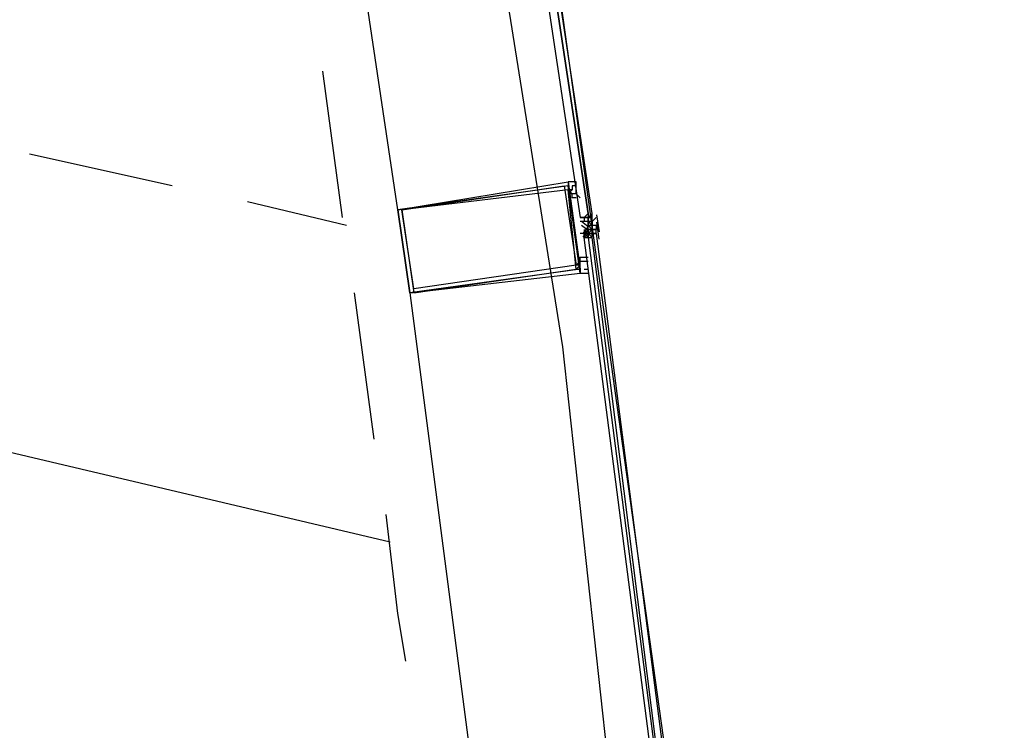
# Model space of a CAD drawing. Header units: feet. Extents: x -79 to 198, y -22 to 181.
# Tile 197 of 203: x 134.3 to 137.61, y 133.09 to 135.48. Entities that reach past the tile are written whole.
import ezdxf

# ---------------------------------------------------------------- set-up
doc = ezdxf.new("R2010")
doc.units = ezdxf.units.FT
doc.layers.add('A-AREA-UNIDAD', color=30, linetype='CONTINUOUS')
doc.layers.add('A-LINEA', color=7, linetype='CONTINUOUS')

msp = doc.modelspace()

# ---------------------------------------------------------------- linework, layer by layer
at = {"layer": 'A-AREA-UNIDAD'}
msp.add_lwpolyline([(137.36, 123.1644), (136.128, 134.3822), (134.72, 143.2533), (134.08, 143.3422), (134, 143.5378), (131.2, 144.8178), (130.4, 144.9422), (130.112, 145.2978), (127.28, 146.4533), (126.672, 146.4889), (126.56, 146.7378), (123.648, 147.8222), (122.912, 147.8933), (122.848, 148.0889), (115.968, 150.2222), (115.2, 150.2578), (115.168, 150.4178), (111.968, 151.2178), (111.328, 151.2178), (111.28, 151.3778), (104.032, 152.7289), (95.968, 153.6533), (95.872, 153.1022), (92.4, 153.2622)], dxfattribs=at)
at = {"layer": 'A-LINEA'}
for p, q in [((135.5733, 134.8444), (135.0267, 138.5111)), ((135.5467, 133.7244), (125.0133, 136.2178)), ((135.3867, 134.8178), (135.32, 135.3111)), ((134.8133, 134.9244), (134.3333, 135.0311)), ((136.1467, 134.9244), (136.1467, 134.9244)), ((136.1467, 134.9244), (136.1467, 134.9244)), ((136.1733, 134.8978), (136.1733, 134.9111)), ((136.1867, 134.8844), (136.1733, 134.8978)), ((136.1867, 134.9111), (136.1867, 134.9111)), ((136.1867, 134.8978), (136.1867, 134.8978)), ((135.4, 134.7911), (135.0667, 134.8711)), ((136.2267, 134.8311), (136.2267, 134.8311)), ((136.1867, 134.8178), (136.1867, 134.8178)), ((136.1867, 134.8178), (136.1867, 134.8178)), ((136.1867, 134.8178), (136.1867, 134.8178)), ((136.2, 134.8178), (136.1867, 134.8178)), ((136.1867, 134.8178), (136.1867, 134.8178)), ((136.2, 134.8178), (136.1867, 134.8178)), ((136.1867, 134.8044), (136.1867, 134.8044)), ((136.2, 134.8044), (136.1867, 134.8044)), ((136.1867, 134.8044), (136.1867, 134.8044)), ((136.2, 134.8178), (136.2133, 134.8178)), ((136.2, 134.8178), (136.2, 134.8178)), ((136.2, 134.8178), (136.2, 134.8178)), ((136.2, 134.8178), (136.2, 134.8178)), ((136.2, 134.8178), (136.2, 134.8178)), ((136.2, 134.8178), (136.2, 134.8178)), ((136.2, 134.8178), (136.2, 134.8178)), ((136.2, 134.8178), (136.2133, 134.8178)), ((136.2, 134.8178), (136.2, 134.8178)), ((136.2, 134.8178), (136.2, 134.8178)), ((136.2, 134.8178), (136.2, 134.8178)), ((136.2, 134.8178), (136.2, 134.8178)), ((136.2, 134.8178), (136.2, 134.8178)), ((136.2, 134.8178), (136.2, 134.8044)), ((136.2, 134.8178), (136.2, 134.8178)), ((136.2133, 134.8178), (136.2, 134.8178)), ((136.2133, 134.8044), (136.2, 134.8044)), ((136.2, 134.8044), (136.2, 134.8044)), ((136.2133, 134.8044), (136.2, 134.8044)), ((136.2, 134.8044), (136.2, 134.8044)), ((136.2, 134.8044), (136.2, 134.8044)), ((136.2, 134.8044), (136.2, 134.8044)), ((136.2, 134.8044), (136.2, 134.8044)), ((136.2, 134.8044), (136.2, 134.8044)), ((136.2, 134.8044), (136.2, 134.8044)), ((136.2, 134.8044), (136.2, 134.8044)), ((136.2, 134.8044), (136.2, 134.8044)), ((136.2, 134.8044), (136.2, 134.8044)), ((136.2, 134.8044), (136.2, 134.8044)), ((136.2, 134.8044), (136.2, 134.8044)), ((136.2133, 134.8178), (136.2133, 134.8178)), ((136.2133, 134.8178), (136.2133, 134.8178)), ((136.2133, 134.8178), (136.2133, 134.8178)), ((136.2133, 134.8178), (136.2133, 134.8178)), ((136.2133, 134.8178), (136.2133, 134.8044)), ((136.2133, 134.8178), (136.2133, 134.8178)), ((136.2133, 134.8178), (136.2133, 134.8178)), ((136.2133, 134.8178), (136.2133, 134.8178)), ((136.2133, 134.8178), (136.2133, 134.8178)), ((136.2133, 134.8178), (136.2133, 134.8178)), ((136.2133, 134.8178), (136.2133, 134.8044)), ((136.2133, 134.8178), (136.2133, 134.8178)), ((136.2133, 134.8178), (136.2133, 134.8044)), ((136.2133, 134.8178), (136.2267, 134.8178)), ((136.2133, 134.8178), (136.2133, 134.8178)), ((136.2267, 134.8178), (136.2133, 134.8178)), ((136.2133, 134.8178), (136.2133, 134.8178)), ((136.2267, 134.8178), (136.2133, 134.8178)), ((136.2133, 134.8178), (136.2133, 134.8178)), ((136.2133, 134.8178), (136.2133, 134.8178)), ((136.2133, 134.8178), (136.2133, 134.8178)), ((136.2133, 134.8178), (136.2133, 134.8178)), ((136.2133, 134.8178), (136.2133, 134.8178)), ((136.2133, 134.8178), (136.2133, 134.8178)), ((136.2133, 134.8178), (136.2133, 134.8178)), ((136.2133, 134.8178), (136.2267, 134.8178)), ((136.2133, 134.8178), (136.2133, 134.8178)), ((136.2133, 134.8178), (136.2133, 134.8178)), ((136.2133, 134.8178), (136.2133, 134.8178)), ((136.2133, 134.8044), (136.2133, 134.8178)), ((136.2133, 134.8044), (136.2133, 134.8178)), ((136.2133, 134.8178), (136.2133, 134.8178)), ((136.2133, 134.8044), (136.2133, 134.8178)), ((136.2133, 134.8044), (136.2133, 134.8044)), ((136.2133, 134.8044), (136.2133, 134.8044)), ((136.2133, 134.8044), (136.2133, 134.7911)), ((136.2133, 134.8044), (136.2133, 134.8044)), ((136.2133, 134.8044), (136.2133, 134.7911)), ((136.2133, 134.8044), (136.2267, 134.8044)), ((136.2133, 134.8044), (136.2133, 134.8044)), ((136.2133, 134.8044), (136.2133, 134.8044)), ((136.2133, 134.8044), (136.2133, 134.8044)), ((136.2133, 134.8044), (136.2133, 134.7911)), ((136.2133, 134.8044), (136.2133, 134.8044)), ((136.2133, 134.8044), (136.2133, 134.8044)), ((136.2133, 134.8044), (136.2133, 134.8044)), ((136.2133, 134.8044), (136.2133, 134.8044)), ((136.2133, 134.8044), (136.2133, 134.8044)), ((136.2133, 134.8044), (136.2133, 134.8044)), ((136.2133, 134.8044), (136.2133, 134.8044)), ((136.2133, 134.8044), (136.2133, 134.8044)), ((136.2133, 134.8044), (136.2133, 134.8044)), ((136.2133, 134.8044), (136.2133, 134.8044)), ((136.2133, 134.8044), (136.2133, 134.8044)), ((136.2133, 134.8044), (136.2133, 134.8044)), ((136.2133, 134.8044), (136.2133, 134.8044)), ((136.2133, 134.8044), (136.2133, 134.8044)), ((136.2133, 134.8044), (136.2133, 134.8044)), ((136.2133, 134.8044), (136.2133, 134.8044)), ((136.2133, 134.8044), (136.2133, 134.8044)), ((136.2133, 134.8044), (136.2133, 134.8044)), ((136.2133, 134.8044), (136.2133, 134.8044)), ((136.2133, 134.8044), (136.2133, 134.8044)), ((136.2133, 134.8044), (136.2133, 134.8044)), ((136.2133, 134.8044), (136.2133, 134.8044)), ((136.2133, 134.8044), (136.2133, 134.8044)), ((136.2133, 134.7911), (136.2133, 134.8044)), ((136.2133, 134.8044), (136.2133, 134.8044)), ((136.2133, 134.8044), (136.2133, 134.8044)), ((136.2133, 134.8044), (136.2133, 134.8044)), ((136.2133, 134.8044), (136.2133, 134.8044)), ((136.2133, 134.8044), (136.2133, 134.8044)), ((136.2133, 134.8044), (136.2133, 134.8044)), ((136.2133, 134.8044), (136.2133, 134.8044)), ((136.2133, 134.8044), (136.2133, 134.8044)), ((136.2133, 134.8044), (136.2133, 134.8044)), ((136.2133, 134.8044), (136.2267, 134.8044)), ((136.2133, 134.8044), (136.2133, 134.8044)), ((136.2133, 134.8044), (136.2133, 134.8044)), ((136.2267, 134.8044), (136.2267, 134.8178)), ((136.2267, 134.8178), (136.2267, 134.8178)), ((136.2267, 134.8178), (136.2267, 134.8178)), ((136.2267, 134.8044), (136.2267, 134.8178)), ((136.2267, 134.8178), (136.2267, 134.8178)), ((136.2267, 134.8178), (136.2267, 134.8178)), ((136.2267, 134.8178), (136.2267, 134.8178)), ((136.2267, 134.8178), (136.2267, 134.8178)), ((136.2267, 134.8178), (136.2267, 134.8178)), ((136.2267, 134.8178), (136.2267, 134.8178)), ((136.2267, 134.8178), (136.2267, 134.8178)), ((136.2267, 134.8178), (136.2267, 134.8178)), ((136.2267, 134.8178), (136.2267, 134.8178)), ((136.2267, 134.8178), (136.2267, 134.8178)), ((136.2267, 134.8178), (136.2267, 134.8178)), ((136.2267, 134.8178), (136.2267, 134.8178)), ((136.2267, 134.8178), (136.2267, 134.8178)), ((136.2267, 134.8178), (136.2267, 134.8178)), ((136.2267, 134.8178), (136.2267, 134.8178)), ((136.2267, 134.8178), (136.2267, 134.8178)), ((136.2267, 134.8178), (136.2267, 134.8178)), ((136.2267, 134.8178), (136.2267, 134.8178)), ((136.2267, 134.8178), (136.2267, 134.8178)), ((136.2267, 134.8178), (136.2267, 134.8178)), ((136.2267, 134.8178), (136.2267, 134.8178)), ((136.2267, 134.8178), (136.2267, 134.8178)), ((136.24, 134.8178), (136.2267, 134.8044)), ((136.2267, 134.8044), (136.2267, 134.8044)), ((136.2267, 134.8044), (136.2267, 134.8044)), ((136.2267, 134.8044), (136.2267, 134.8044)), ((136.2267, 134.8044), (136.2267, 134.8044)), ((136.2267, 134.8044), (136.2267, 134.7911)), ((136.2267, 134.8044), (136.2267, 134.8044)), ((136.2267, 134.8044), (136.2267, 134.8044)), ((136.2267, 134.8044), (136.2267, 134.8044)), ((136.2267, 134.8044), (136.2267, 134.8044)), ((136.2267, 134.8044), (136.2267, 134.8044)), ((136.2267, 134.8044), (136.2267, 134.8044)), ((136.2267, 134.8044), (136.2267, 134.8044)), ((136.2267, 134.8044), (136.2267, 134.7911)), ((136.2267, 134.8044), (136.2267, 134.8044)), ((136.2267, 134.8044), (136.2267, 134.8044)), ((136.2267, 134.8044), (136.2267, 134.8044)), ((136.2267, 134.8044), (136.2267, 134.8044)), ((136.2267, 134.8044), (136.2267, 134.8044)), ((136.2267, 134.8044), (136.2267, 134.8044)), ((136.2267, 134.8044), (136.2267, 134.8044)), ((136.2267, 134.8044), (136.2267, 134.8044)), ((136.2267, 134.8044), (136.2267, 134.8044)), ((136.2267, 134.8044), (136.2267, 134.8044)), ((136.2267, 134.8044), (136.2267, 134.8044)), ((136.2267, 134.8044), (136.2267, 134.8044)), ((136.2267, 134.8044), (136.2267, 134.8044)), ((136.2267, 134.8044), (136.2267, 134.8044)), ((136.2267, 134.8044), (136.2267, 134.8044)), ((136.2267, 134.7911), (136.2267, 134.8044)), ((136.2267, 134.7911), (136.2267, 134.8044)), ((136.2267, 134.8044), (136.2267, 134.8044)), ((136.2267, 134.8044), (136.2267, 134.8044)), ((136.2267, 134.7911), (136.2267, 134.8044)), ((136.2267, 134.8044), (136.2267, 134.8044)), ((136.2267, 134.8044), (136.2267, 134.8044)), ((136.2267, 134.8044), (136.2267, 134.8044)), ((136.2267, 134.8044), (136.2267, 134.8044)), ((136.2267, 134.8044), (136.2267, 134.8044)), ((136.2267, 134.8044), (136.2267, 134.8044)), ((136.2267, 134.8044), (136.2267, 134.8044)), ((136.2267, 134.8044), (136.2267, 134.8044)), ((136.2267, 134.8044), (136.2267, 134.8044)), ((136.2267, 134.8044), (136.2267, 134.8044)), ((136.2267, 134.8044), (136.2267, 134.8044)), ((136.2267, 134.8044), (136.2267, 134.8044)), ((136.2267, 134.8044), (136.2267, 134.8044)), ((136.2267, 134.8044), (136.2267, 134.8044)), ((136.2267, 134.8044), (136.2267, 134.8044)), ((136.2267, 134.8044), (136.2267, 134.8044)), ((136.2267, 134.8044), (136.2267, 134.8044)), ((136.2267, 134.8044), (136.2267, 134.8044)), ((136.2267, 134.8044), (136.2267, 134.8044)), ((136.2267, 134.8044), (136.2267, 134.8044)), ((136.2267, 134.8044), (136.2267, 134.8044)), ((136.2267, 134.8044), (136.2267, 134.8044)), ((136.2267, 134.8044), (136.2267, 134.8044)), ((136.2267, 134.8044), (136.2267, 134.8044)), ((136.2267, 134.8044), (136.2267, 134.8044)), ((136.2267, 134.8044), (136.2267, 134.8044)), ((136.2267, 134.8044), (136.2267, 134.8044)), ((136.2267, 134.8044), (136.2267, 134.8044)), ((136.2267, 134.8044), (136.2267, 134.8044)), ((136.2267, 134.8044), (136.2267, 134.8044)), ((136.2267, 134.8044), (136.2267, 134.8044)), ((136.2267, 134.8044), (136.2267, 134.8044)), ((136.2267, 134.8044), (136.2267, 134.8044)), ((136.2267, 134.8044), (136.2267, 134.8044)), ((136.2416, 134.8276), (136.2502, 134.7703)), ((136.242, 134.8028), (136.2494, 134.7452)), ((136.1867, 134.7644), (136.1867, 134.7644)), ((136.2, 134.7778), (136.2, 134.7644)), ((136.2, 134.7644), (136.2, 134.7644)), ((136.2, 134.7644), (136.2, 134.7644)), ((136.2, 134.7644), (136.2, 134.7644)), ((136.2, 134.7644), (136.2, 134.7644)), ((136.2, 134.7644), (136.2, 134.7644)), ((136.2, 134.7644), (136.2133, 134.7644)), ((136.2, 134.7511), (136.2, 134.7644)), ((136.2, 134.7644), (136.2, 134.7644)), ((136.2, 134.7511), (136.2, 134.7644)), ((136.2, 134.7511), (136.2, 134.7644)), ((136.2, 134.7511), (136.2, 134.7644)), ((136.2133, 134.7511), (136.2, 134.7644)), ((136.2, 134.7644), (136.2, 134.7511)), ((136.2133, 134.7911), (136.2133, 134.7911)), ((136.2133, 134.7911), (136.2133, 134.7911)), ((136.2133, 134.7911), (136.2133, 134.7911)), ((136.2133, 134.7911), (136.2133, 134.7911)), ((136.2133, 134.7911), (136.2133, 134.7911)), ((136.2133, 134.7911), (136.2133, 134.7911)), ((136.2267, 134.7911), (136.2133, 134.7911)), ((136.2133, 134.7911), (136.2133, 134.7911)), ((136.2133, 134.7911), (136.2133, 134.7911)), ((136.2133, 134.7911), (136.2133, 134.7911)), ((136.2133, 134.7911), (136.2133, 134.7911)), ((136.2133, 134.7911), (136.2133, 134.7911)), ((136.2133, 134.7911), (136.2133, 134.7911)), ((136.2133, 134.7911), (136.2133, 134.7911)), ((136.2133, 134.7911), (136.2267, 134.7911)), ((136.2133, 134.7911), (136.2133, 134.7911)), ((136.2133, 134.7911), (136.2133, 134.7911)), ((136.2133, 134.7911), (136.2133, 134.7911)), ((136.2267, 134.7911), (136.2133, 134.7911)), ((136.2133, 134.7778), (136.2133, 134.7911)), ((136.2133, 134.7778), (136.2133, 134.7911)), ((136.2133, 134.7778), (136.2133, 134.7911)), ((136.2133, 134.7911), (136.2133, 134.7911)), ((136.2133, 134.7911), (136.2133, 134.7911)), ((136.2133, 134.7911), (136.2133, 134.7911)), ((136.2133, 134.7911), (136.2133, 134.7911)), ((136.2133, 134.7911), (136.2133, 134.7911)), ((136.2267, 134.7778), (136.2133, 134.7911)), ((136.2133, 134.7911), (136.2133, 134.7911)), ((136.2133, 134.7911), (136.2133, 134.7911)), ((136.2133, 134.7911), (136.2133, 134.7911)), ((136.2133, 134.7911), (136.2133, 134.7911)), ((136.2133, 134.7911), (136.2133, 134.7911)), ((136.2133, 134.7911), (136.2133, 134.7911)), ((136.2133, 134.7911), (136.2133, 134.7911)), ((136.2133, 134.7911), (136.2133, 134.7911)), ((136.2133, 134.7911), (136.2133, 134.7911)), ((136.2133, 134.7911), (136.2133, 134.7911)), ((136.2133, 134.7778), (136.2133, 134.7911)), ((136.2267, 134.7911), (136.2133, 134.7911)), ((136.2133, 134.7911), (136.2133, 134.7911)), ((136.2133, 134.7911), (136.2133, 134.7911)), ((136.2133, 134.7911), (136.2133, 134.7911)), ((136.2133, 134.7911), (136.2133, 134.7911)), ((136.2133, 134.7911), (136.2133, 134.7911)), ((136.2133, 134.7911), (136.2133, 134.7911)), ((136.2133, 134.7911), (136.2133, 134.7911)), ((136.2133, 134.7911), (136.2133, 134.7911)), ((136.2133, 134.7778), (136.2267, 134.7778)), ((136.2133, 134.7778), (136.2133, 134.7778)), ((136.2133, 134.7778), (136.2133, 134.7778)), ((136.2133, 134.7778), (136.2133, 134.7778)), ((136.2133, 134.7644), (136.2133, 134.7778)), ((136.2133, 134.7778), (136.2133, 134.7778)), ((136.2133, 134.7778), (136.2133, 134.7778)), ((136.2133, 134.7778), (136.2133, 134.7778)), ((136.2133, 134.7778), (136.2133, 134.7644)), ((136.2133, 134.7778), (136.2133, 134.7778)), ((136.2133, 134.7778), (136.2133, 134.7778)), ((136.2133, 134.7778), (136.2133, 134.7778)), ((136.2133, 134.7778), (136.2133, 134.7778)), ((136.2133, 134.7778), (136.2133, 134.7644)), ((136.2133, 134.7778), (136.2133, 134.7778)), ((136.2133, 134.7778), (136.2133, 134.7778)), ((136.2267, 134.7778), (136.2133, 134.7778)), ((136.2133, 134.7778), (136.2133, 134.7778)), ((136.2133, 134.7778), (136.2133, 134.7778)), ((136.2133, 134.7778), (136.2267, 134.7778)), ((136.2133, 134.7778), (136.2267, 134.7778)), ((136.2133, 134.7778), (136.2267, 134.7778)), ((136.2133, 134.7778), (136.2133, 134.7778)), ((136.2133, 134.7778), (136.2133, 134.7778)), ((136.2133, 134.7644), (136.2133, 134.7778)), ((136.2133, 134.7778), (136.2133, 134.7778)), ((136.2133, 134.7778), (136.2133, 134.7778)), ((136.2133, 134.7778), (136.2133, 134.7778)), ((136.2133, 134.7778), (136.2133, 134.7778)), ((136.2133, 134.7778), (136.2133, 134.7778)), ((136.2133, 134.7778), (136.2133, 134.7778)), ((136.2133, 134.7644), (136.2133, 134.7778)), ((136.2133, 134.7778), (136.2133, 134.7778)), ((136.2133, 134.7644), (136.2133, 134.7778)), ((136.2133, 134.7778), (136.2133, 134.7778)), ((136.2133, 134.7778), (136.2133, 134.7778)), ((136.2133, 134.7778), (136.2133, 134.7778)), ((136.2133, 134.7778), (136.2133, 134.7778)), ((136.2133, 134.7778), (136.2133, 134.7778)), ((136.2133, 134.7778), (136.2133, 134.7778)), ((136.2133, 134.7778), (136.2133, 134.7778)), ((136.2133, 134.7778), (136.2133, 134.7644)), ((136.2133, 134.7778), (136.2133, 134.7778)), ((136.2133, 134.7778), (136.2133, 134.7778)), ((136.2133, 134.7778), (136.2133, 134.7778)), ((136.2133, 134.7778), (136.2133, 134.7778)), ((136.2133, 134.7778), (136.2133, 134.7778)), ((136.2133, 134.7778), (136.2133, 134.7778)), ((136.2133, 134.7644), (136.2133, 134.7644)), ((136.2133, 134.7644), (136.2133, 134.7644)), ((136.2133, 134.7644), (136.2133, 134.7644)), ((136.2133, 134.7644), (136.2267, 134.7644)), ((136.2133, 134.7644), (136.2133, 134.7644)), ((136.2133, 134.7644), (136.2133, 134.7644)), ((136.2133, 134.7511), (136.2133, 134.7644)), ((136.2133, 134.7644), (136.2133, 134.7644)), ((136.2133, 134.7644), (136.2133, 134.7644)), ((136.2133, 134.7644), (136.2133, 134.7644)), ((136.2133, 134.7644), (136.2133, 134.7644)), ((136.2133, 134.7644), (136.2133, 134.7644)), ((136.2133, 134.7644), (136.2267, 134.7644)), ((136.2133, 134.7511), (136.2133, 134.7644)), ((136.2133, 134.7644), (136.2133, 134.7644)), ((136.2133, 134.7644), (136.2133, 134.7644)), ((136.2133, 134.7644), (136.2133, 134.7644)), ((136.2133, 134.7644), (136.2133, 134.7644)), ((136.2133, 134.7644), (136.2133, 134.7644)), ((136.2133, 134.7644), (136.2133, 134.7644)), ((136.2133, 134.7644), (136.2133, 134.7511)), ((136.2133, 134.7644), (136.2133, 134.7644)), ((136.2133, 134.7644), (136.2133, 134.7644)), ((136.2133, 134.7644), (136.2133, 134.7644)), ((136.2133, 134.7644), (136.2133, 134.7644)), ((136.2267, 134.7644), (136.2133, 134.7644)), ((136.2133, 134.7644), (136.2133, 134.7644)), ((136.2133, 134.7644), (136.2133, 134.7644)), ((136.2133, 134.7644), (136.2133, 134.7511)), ((136.2133, 134.7644), (136.2267, 134.7511)), ((136.2267, 134.7911), (136.2267, 134.7911)), ((136.2267, 134.7911), (136.2267, 134.7911)), ((136.2267, 134.7911), (136.2267, 134.7911)), ((136.2267, 134.7911), (136.2267, 134.7778)), ((136.2267, 134.7911), (136.2267, 134.7911)), ((136.2267, 134.7911), (136.2267, 134.7911)), ((136.2267, 134.7911), (136.2267, 134.7911)), ((136.2267, 134.7911), (136.2267, 134.7778)), ((136.2267, 134.7911), (136.2267, 134.7911)), ((136.2267, 134.7911), (136.2267, 134.7911)), ((136.2267, 134.7911), (136.2267, 134.7911)), ((136.2267, 134.7911), (136.2267, 134.7911)), ((136.2267, 134.7911), (136.2267, 134.7911)), ((136.2267, 134.7911), (136.2267, 134.7911)), ((136.2267, 134.7911), (136.2267, 134.7911)), ((136.24, 134.7911), (136.2267, 134.7911)), ((136.2267, 134.7911), (136.2267, 134.7911)), ((136.2267, 134.7911), (136.2267, 134.7911)), ((136.2267, 134.7911), (136.2267, 134.7911)), ((136.2267, 134.7911), (136.2267, 134.7911)), ((136.2267, 134.7911), (136.2267, 134.7911)), ((136.2267, 134.7911), (136.2267, 134.7911)), ((136.2267, 134.7911), (136.2267, 134.7911)), ((136.2267, 134.7911), (136.2267, 134.7911)), ((136.2267, 134.7911), (136.2267, 134.7911)), ((136.2267, 134.7911), (136.2267, 134.7911)), ((136.2267, 134.7778), (136.2267, 134.7911)), ((136.2267, 134.7911), (136.2267, 134.7911)), ((136.2267, 134.7911), (136.2267, 134.7911)), ((136.2267, 134.7911), (136.2267, 134.7911)), ((136.2267, 134.7911), (136.2267, 134.7911)), ((136.2267, 134.7911), (136.2267, 134.7911)), ((136.2267, 134.7911), (136.2267, 134.7911)), ((136.2267, 134.7911), (136.2267, 134.7911)), ((136.2267, 134.7911), (136.2267, 134.7911)), ((136.2267, 134.7911), (136.2267, 134.7911)), ((136.2267, 134.7911), (136.2267, 134.7911)), ((136.2267, 134.7911), (136.2267, 134.7911)), ((136.2267, 134.7911), (136.2267, 134.7911)), ((136.2267, 134.7911), (136.2267, 134.7911)), ((136.2267, 134.7911), (136.2267, 134.7911)), ((136.2267, 134.7911), (136.2267, 134.7911)), ((136.2267, 134.7911), (136.2267, 134.7911)), ((136.2267, 134.7911), (136.2267, 134.7911)), ((136.2267, 134.7911), (136.2267, 134.7911)), ((136.2267, 134.7911), (136.2267, 134.7911)), ((136.2267, 134.7911), (136.2267, 134.7911)), ((136.2267, 134.7911), (136.2267, 134.7911)), ((136.2267, 134.7911), (136.2267, 134.7911)), ((136.2267, 134.7911), (136.2267, 134.7911)), ((136.2267, 134.7911), (136.2267, 134.7778)), ((136.2267, 134.7911), (136.2267, 134.7911)), ((136.2267, 134.7911), (136.2267, 134.7911)), ((136.2267, 134.7911), (136.2267, 134.7778)), ((136.2267, 134.7778), (136.2267, 134.7778)), ((136.2267, 134.7778), (136.2267, 134.7778)), ((136.2267, 134.7778), (136.2267, 134.7778)), ((136.2267, 134.7778), (136.2267, 134.7778)), ((136.2267, 134.7778), (136.24, 134.7778)), ((136.2267, 134.7778), (136.2267, 134.7778)), ((136.2267, 134.7778), (136.2267, 134.7778)), ((136.2267, 134.7778), (136.2267, 134.7778)), ((136.2267, 134.7778), (136.2267, 134.7778)), ((136.2267, 134.7778), (136.2267, 134.7778)), ((136.2267, 134.7778), (136.2267, 134.7778)), ((136.2267, 134.7778), (136.2267, 134.7778)), ((136.2267, 134.7778), (136.2267, 134.7778)), ((136.2267, 134.7778), (136.2267, 134.7778)), ((136.2267, 134.7778), (136.2267, 134.7778)), ((136.2267, 134.7778), (136.2267, 134.7778)), ((136.2267, 134.7778), (136.2267, 134.7778)), ((136.2267, 134.7778), (136.2267, 134.7778)), ((136.2267, 134.7778), (136.2267, 134.7778)), ((136.2267, 134.7778), (136.2267, 134.7778)), ((136.2267, 134.7778), (136.2267, 134.7778)), ((136.2267, 134.7778), (136.2267, 134.7778)), ((136.24, 134.7778), (136.2267, 134.7778)), ((136.24, 134.7778), (136.2267, 134.7778)), ((136.2267, 134.7778), (136.2267, 134.7778)), ((136.2267, 134.7778), (136.2267, 134.7778)), ((136.2267, 134.7778), (136.2267, 134.7778)), ((136.24, 134.7778), (136.2267, 134.7778)), ((136.2267, 134.7778), (136.2267, 134.7778)), ((136.2267, 134.7778), (136.2267, 134.7778)), ((136.2267, 134.7778), (136.2267, 134.7778)), ((136.2267, 134.7778), (136.2267, 134.7778)), ((136.2267, 134.7778), (136.2267, 134.7778)), ((136.2267, 134.7778), (136.2267, 134.7778)), ((136.2267, 134.7778), (136.2267, 134.7778)), ((136.2267, 134.7778), (136.2267, 134.7778)), ((136.2267, 134.7778), (136.2267, 134.7778)), ((136.2267, 134.7778), (136.2267, 134.7778)), ((136.2267, 134.7778), (136.2267, 134.7778)), ((136.2267, 134.7778), (136.2267, 134.7778)), ((136.24, 134.7778), (136.2267, 134.7778)), ((136.2267, 134.7644), (136.2267, 134.7778)), ((136.2267, 134.7644), (136.2267, 134.7778)), ((136.2267, 134.7644), (136.2267, 134.7778)), ((136.2267, 134.7778), (136.2267, 134.7778)), ((136.24, 134.7778), (136.2267, 134.7778)), ((136.24, 134.7778), (136.2267, 134.7778)), ((136.2267, 134.7778), (136.2267, 134.7778)), ((136.2267, 134.7778), (136.2267, 134.7778)), ((136.24, 134.7778), (136.2267, 134.7778)), ((136.24, 134.7778), (136.2267, 134.7778)), ((136.2267, 134.7778), (136.2267, 134.7644)), ((136.2267, 134.7778), (136.2267, 134.7778)), ((136.2267, 134.7778), (136.2267, 134.7778)), ((136.2267, 134.7778), (136.2267, 134.7778)), ((136.2267, 134.7778), (136.2267, 134.7778)), ((136.24, 134.7778), (136.2267, 134.7778)), ((136.2267, 134.7778), (136.2267, 134.7778)), ((136.2267, 134.7778), (136.2267, 134.7778)), ((136.2267, 134.7778), (136.2267, 134.7778)), ((136.2267, 134.7778), (136.2267, 134.7778)), ((136.2267, 134.7778), (136.2267, 134.7778)), ((136.2267, 134.7778), (136.2267, 134.7778)), ((136.2267, 134.7778), (136.2267, 134.7778)), ((136.2267, 134.7644), (136.2267, 134.7644)), ((136.2267, 134.7644), (136.2267, 134.7644)), ((136.2267, 134.7644), (136.2267, 134.7644)), ((136.2267, 134.7644), (136.2267, 134.7644)), ((136.2267, 134.7644), (136.2267, 134.7644)), ((136.2267, 134.7644), (136.2267, 134.7644)), ((136.2267, 134.7644), (136.2267, 134.7644)), ((136.2267, 134.7644), (136.2267, 134.7644)), ((136.2267, 134.7644), (136.2267, 134.7644)), ((136.2267, 134.7644), (136.2267, 134.7644)), ((136.2267, 134.7644), (136.2267, 134.7644)), ((136.2267, 134.7644), (136.2267, 134.7644)), ((136.2267, 134.7644), (136.2267, 134.7644)), ((136.2267, 134.7644), (136.2267, 134.7644)), ((136.2267, 134.7644), (136.2267, 134.7644)), ((136.2267, 134.7644), (136.2267, 134.7644)), ((136.2267, 134.7644), (136.2267, 134.7644)), ((136.2267, 134.7644), (136.2267, 134.7644)), ((136.2267, 134.7644), (136.2267, 134.7644)), ((136.2267, 134.7644), (136.2267, 134.7644)), ((136.24, 134.7644), (136.2267, 134.7644)), ((136.2267, 134.7644), (136.2267, 134.7644)), ((136.2267, 134.7644), (136.24, 134.7644)), ((136.2267, 134.7644), (136.2267, 134.7644)), ((136.2267, 134.7644), (136.2267, 134.7644)), ((136.2267, 134.7644), (136.2267, 134.7644)), ((136.2267, 134.7644), (136.2267, 134.7644)), ((136.2267, 134.7644), (136.2267, 134.7644)), ((136.2267, 134.7644), (136.2267, 134.7644)), ((136.2267, 134.7644), (136.2267, 134.7644)), ((136.24, 134.7911), (136.24, 134.7778)), ((136.24, 134.7911), (136.24, 134.7911)), ((136.24, 134.7778), (136.24, 134.7778)), ((136.24, 134.7778), (136.24, 134.7778)), ((136.24, 134.7778), (136.24, 134.7778)), ((136.24, 134.7778), (136.24, 134.7778)), ((136.24, 134.7778), (136.24, 134.7778)), ((136.24, 134.7778), (136.24, 134.7778)), ((136.24, 134.7778), (136.24, 134.7778)), ((136.24, 134.7644), (136.24, 134.7778)), ((136.24, 134.7778), (136.24, 134.7778)), ((136.24, 134.7644), (136.24, 134.7644)), ((136.24, 134.7644), (136.24, 134.7644)), ((136.24, 134.7644), (136.24, 134.7644)), ((136.24, 134.7644), (136.24, 134.7644)), ((136.24, 134.7644), (136.24, 134.7644)), ((136.24, 134.7644), (136.24, 134.7644)), ((136.24, 134.7644), (136.24, 134.7644)), ((136.24, 134.7644), (136.24, 134.7644)), ((136.24, 134.7644), (136.24, 134.7644)), ((136.24, 134.7644), (136.24, 134.7644)), ((136.24, 134.7644), (136.24, 134.7644)), ((136.2, 134.7511), (136.2, 134.7511)), ((136.2, 134.7511), (136.2, 134.7511)), ((136.2, 134.7511), (136.2, 134.7511)), ((136.2, 134.7511), (136.2, 134.7511)), ((136.2133, 134.7511), (136.2133, 134.7511)), ((136.2133, 134.7511), (136.2133, 134.7511)), ((136.2133, 134.6711), (136.2133, 134.6711)), ((136.2133, 134.6711), (136.2133, 134.6711)), ((136.1867, 134.6578), (136.1867, 134.6578)), ((136.1867, 134.6444), (136.1867, 134.6444)), ((135.4933, 134.0711), (135.4267, 134.5644)), ((135.6133, 134.5644), (136.0933, 130.8844))]:
    msp.add_line(p, q, dxfattribs=at)
for points in [[(138.3067, 108.7111), (138.2133, 112.1778), (138.0667, 115.6578), (137.8533, 119.1244), (137.6, 122.5911), (137.28, 126.0578), (136.9067, 129.5244), (136.48, 132.9778), (136, 136.4178), (135.4667, 139.8578), (134.88, 143.2844)], [(136.2, 134.8178), (136.2133, 134.8311), (135.6267, 138.7244), (135.6133, 138.7244), (135.6, 138.7244), (136.1867, 134.8178), (136.2, 134.8178)], [(136.2267, 134.8311), (135.64, 138.7244), (135.6267, 138.7244), (136.2133, 134.8311), (136.2133, 134.8178), (136.2267, 134.8311)], [(135.6133, 134.5644), (135.5733, 134.8444), (136.1467, 134.9378), (136.1867, 134.6444), (135.6133, 134.5644)], [(136.1733, 134.9111), (136.1733, 134.9244), (136.1733, 134.9244), (136.1733, 134.9378), (136.1733, 134.9378), (136.1733, 134.9378), (136.1467, 134.9378), (136.1467, 134.9378), (136.1467, 134.9244), (136.1467, 134.9244), (136.1467, 134.9244), (136.1467, 134.9244), (136.1467, 134.9244), (136.1467, 134.9244)], [(135.5733, 134.8444), (135.6133, 134.5644), (136.1867, 134.6311), (136.1467, 134.9244), (135.5733, 134.8444)], [(135.6267, 134.5778), (135.5867, 134.8444), (136.1333, 134.9244), (136.1733, 134.6578), (135.6267, 134.5778)], [(135.5867, 134.8444), (135.6267, 134.5644), (136.1733, 134.6444), (136.1467, 134.9111), (135.5867, 134.8444)], [(136.1733, 134.9111), (136.1733, 134.9244), (136.1733, 134.9244), (136.1733, 134.9244), (136.16, 134.9244), (136.16, 134.9244), (136.16, 134.9111), (136.16, 134.9111), (136.1467, 134.9111), (136.1467, 134.9111), (136.1467, 134.9111), (136.1467, 134.9111), (136.1467, 134.9111)], [(136.1733, 134.9111), (136.1733, 134.9111), (136.1733, 134.8978), (136.1733, 134.8978), (136.16, 134.8978), (136.16, 134.8978), (136.1467, 134.9111), (136.1467, 134.9111), (136.1467, 134.9111), (136.1467, 134.9111), (136.1467, 134.9111), (136.1467, 134.9111), (136.1467, 134.9111)], [(136.1467, 134.9111), (136.1467, 134.9111), (136.1467, 134.9111)], [(136.1467, 134.8978), (136.16, 134.9111), (136.16, 134.9111)], [(136.16, 134.9111), (136.1467, 134.9111), (136.1467, 134.9111)], [(136.1733, 134.8844), (136.1733, 134.8844), (136.16, 134.8844), (136.16, 134.8844), (136.16, 134.8978), (136.16, 134.8978), (136.1467, 134.8978), (136.1467, 134.8978), (136.1467, 134.8978), (136.1467, 134.8978)], [(136.1867, 134.8178), (136.2, 134.8178), (136.2133, 134.8311), (136.2133, 134.8178), (136.2267, 134.8178), (136.2267, 134.8311)], [(136.2267, 134.8044), (136.2133, 134.8044), (136.2133, 134.8178), (136.2133, 134.8044), (136.2, 134.8044), (136.1867, 134.8044)], [(136.1964, 134.7647), (136.2132, 134.7869), (136.1916, 134.8044)], [(136.2133, 134.7911), (136.2267, 134.7911), (136.2133, 134.8044)], [(136.24, 134.7778), (136.2267, 134.7778), (136.2133, 134.7644), (136.2133, 134.7778), (136.2, 134.7644), (136.1867, 134.7644)], [(136.1971, 134.7515), (136.2131, 134.7742), (136.1908, 134.791)], [(136.2, 134.7511), (136.2133, 134.7644), (136.2133, 134.7511), (136.2267, 134.7511), (136.2267, 134.7644), (136.24, 134.7644)], [(136.2133, 134.7911), (136.2267, 134.7911), (136.2267, 134.7778)], [(136.2267, 134.7911), (136.2133, 134.7911), (136.2267, 134.7911)], [(136.2133, 134.7911), (136.2267, 134.7911), (136.2133, 134.7911)], [(136.24, 134.7644), (136.7467, 130.8444), (136.7333, 130.8444), (136.72, 130.8444), (136.2267, 134.7511), (136.2267, 134.7644), (136.24, 134.7644)], [(136.2133, 134.7511), (136.72, 130.8444), (136.7067, 130.8444), (136.2, 134.7511), (136.2133, 134.7511)], [(136.1733, 134.6578), (136.1867, 134.6711), (136.1867, 134.6711), (136.1867, 134.6711), (136.1867, 134.6711), (136.1867, 134.6711), (136.1867, 134.6844), (136.1867, 134.6844), (136.2133, 134.6844), (136.2133, 134.6844), (136.2133, 134.6844)], [(136.1733, 134.6444), (136.1867, 134.6578), (136.1867, 134.6578), (136.1867, 134.6578), (136.1867, 134.6578), (136.1867, 134.6578), (136.1867, 134.6711), (136.1867, 134.6711), (136.2133, 134.6711), (136.2133, 134.6711), (136.2133, 134.6711), (136.2133, 134.6711)], [(136.1867, 134.6444), (136.1867, 134.6578), (136.1867, 134.6578), (136.1867, 134.6578), (136.1867, 134.6578), (136.1867, 134.6578), (136.1733, 134.6578)], [(136.1733, 134.6444), (136.1867, 134.6444), (136.1867, 134.6444), (136.1867, 134.6444), (136.1867, 134.6444), (136.1867, 134.6444), (136.1867, 134.6311), (136.1867, 134.6311), (136.2133, 134.6311), (136.2133, 134.6311)], [(136.1867, 134.6444), (136.1867, 134.6444), (136.1867, 134.6444), (136.1867, 134.6444), (136.1867, 134.6578)], [(136.2, 134.6444), (136.2, 134.6444), (136.2133, 134.6444), (136.2133, 134.6444)], [(136.2133, 134.6578), (136.2133, 134.6578), (136.2133, 134.6578), (136.2133, 134.6578)], [(136.2133, 134.6578), (136.2133, 134.6578), (136.2133, 134.6578)], [(136.2133, 134.6444), (136.2133, 134.6444), (136.2133, 134.6444)], [(135.6, 133.3244), (135.5733, 133.4844), (135.5333, 133.8178)]]:
    msp.add_lwpolyline(points, dxfattribs=at)
msp.add_lwpolyline([(136.1867, 134.6578), (136.1867, 134.6578), (136.1867, 134.6578), (136.1867, 134.6578)], close=True, dxfattribs=at)

doc.saveas('drawing.dxf')
